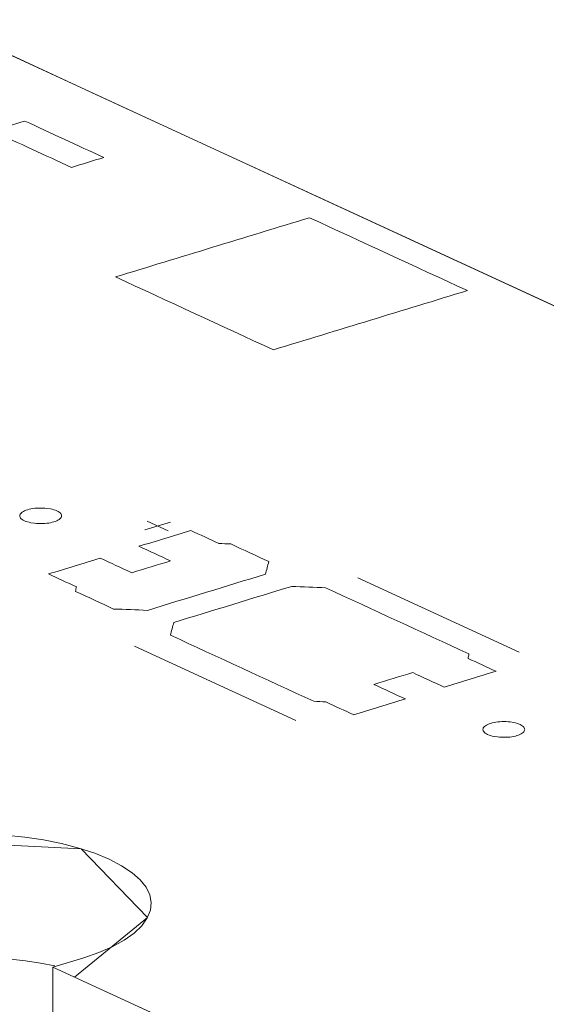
# Model space of a CAD drawing. Header units: inches. Extents: x -30 to 641, y 180 to 601.
# Tile 4 of 234: x 99.49 to 105.8, y 355.43 to 367.24. Entities that reach past the tile are written whole.
import ezdxf

# ---------------------------------------------------------------- set-up
doc = ezdxf.new("R2010")
doc.units = ezdxf.units.IN
doc.header["$MEASUREMENT"] = 0
doc.layers.add('1', color=7, linetype='Continuous')

# ---------------------------------------------------------------- blocks, each defined once
blk = doc.blocks.new('block 2901')
at = {"layer": '1', "color": 155, "lineweight": 18, "true_color": 0x4c7299}
blk.add_lwpolyline([(104.204, 353.883), (99.887, 355.874)], dxfattribs=at)
blk = doc.blocks.new('block 2903')
at = {"layer": '1', "color": 155, "lineweight": 18, "true_color": 0x4c7299}
blk.add_lwpolyline([(98.459, 367.237), (111.007, 361.449)], dxfattribs=at)
blk = doc.blocks.new('block 3822')
at = {"layer": '1', "color": 155, "lineweight": 18, "true_color": 0x4c7299}
blk.add_lwpolyline([(99.887, 354.391), (99.887, 355.874)], dxfattribs=at)
blk = doc.blocks.new('block 4685')
at = {"layer": '1', "color": 18, "lineweight": 13, "true_color": 0x4c0000}
blk.add_lwpolyline([(98.459, 367.237), (111.007, 361.449)], dxfattribs=at)
blk = doc.blocks.new('block 4737')
at = {"layer": '1', "color": 18, "lineweight": 13, "true_color": 0x4c0000}
blk.add_lwpolyline([(104.204, 353.883), (99.887, 355.874)], dxfattribs=at)
blk = doc.blocks.new('block 4753')
at = {"layer": '1', "color": 252, "lineweight": 13, "true_color": 0x848484}
blk.add_lwpolyline([(102.799, 358.834), (100.867, 359.725)], dxfattribs=at)
blk = doc.blocks.new('block 4767')
at = {"layer": '1', "color": 18, "lineweight": 13, "true_color": 0x4c0000}
blk.add_lwpolyline([(104.204, 353.883), (99.887, 355.874)], dxfattribs=at)
blk = doc.blocks.new('block 4848')
at = {"layer": '1', "color": 18, "lineweight": 13, "true_color": 0x4c0000}
blk.add_lwpolyline([(98.459, 367.237), (111.007, 361.449)], dxfattribs=at)
blk = doc.blocks.new('block 4886')
at = {"layer": '1', "color": 252, "lineweight": 13, "true_color": 0x848484}
blk.add_lwpolyline([(105.477, 359.652), (103.545, 360.543)], dxfattribs=at)
blk = doc.blocks.new('block 4887')
at = {"layer": '1', "color": 252, "lineweight": 13, "true_color": 0x848484}
blk.add_lwpolyline([(101.017, 361.223), (101.269, 361.106)], dxfattribs=at)
blk = doc.blocks.new('block 4888')
at = {"layer": '1', "color": 252, "lineweight": 13, "true_color": 0x848484}
blk.add_lwpolyline([(100.988, 361.118), (101.298, 361.212)], dxfattribs=at)
blk = doc.blocks.new('block 5111')
at = {"layer": '1', "color": 252, "lineweight": 13, "true_color": 0x848484}
blk.add_lwpolyline([(102.799, 358.834), (100.867, 359.725)], dxfattribs=at)
blk = doc.blocks.new('block 5112')
at = {"layer": '1', "color": 252, "lineweight": 13, "true_color": 0x848484}
blk.add_lwpolyline([(100.988, 361.118), (101.298, 361.212)], dxfattribs=at)
blk = doc.blocks.new('block 5113')
at = {"layer": '1', "color": 252, "lineweight": 13, "true_color": 0x848484}
blk.add_lwpolyline([(101.017, 361.223), (101.269, 361.106)], dxfattribs=at)
blk = doc.blocks.new('block 5114')
at = {"layer": '1', "color": 252, "lineweight": 13, "true_color": 0x848484}
blk.add_lwpolyline([(105.477, 359.652), (103.545, 360.543)], dxfattribs=at)
blk = doc.blocks.new('block 8346')
at = {"layer": '1', "color": 155, "lineweight": 18, "true_color": 0x4c7299}
blk.add_lwpolyline([(99.887, 355.874), (100.258, 355.987), (100.436, 356.049), (100.598, 356.12), (100.741, 356.198), (100.86, 356.283), (100.954, 356.372), (101.019, 356.465), (101.057, 356.559), (101.066, 356.652), (101.048, 356.744), (101.004, 356.833), (100.934, 356.921), (100.836, 357.008), (100.711, 357.091), (100.561, 357.169), (100.389, 357.24), (100.197, 357.303), (99.991, 357.356), (99.774, 357.4), (99.551, 357.434), (99.316, 357.459), (99.071, 357.475), (98.818, 357.48), (98.563, 357.475), (98.311, 357.459), (98.066, 357.432), (97.833, 357.396), (97.616, 357.35), (97.418, 357.298), (97.047, 357.184)], dxfattribs=at)
blk = doc.blocks.new('block 8361')
at = {"layer": '1', "color": 155, "lineweight": 18, "true_color": 0x4c7299}
blk.add_lwpolyline([(99.909, 355.891), (99.737, 355.924), (99.56, 355.95), (99.377, 355.971), (99.186, 355.986), (98.989, 355.995), (98.789, 355.997), (98.588, 355.993), (98.388, 355.982), (98.192, 355.964), (98.002, 355.94), (97.82, 355.91), (97.648, 355.875), (97.488, 355.835), (97.339, 355.791), (97.047, 355.701)], dxfattribs=at)
blk = doc.blocks.new('block 8458')
at = {"layer": '1', "color": 18, "lineweight": 13, "true_color": 0x4c0000}
for points in [[(129.145, 342.378), (117.34, 347.823), (111.437, 350.546), (108.486, 351.908), (107.087, 352.585), (108.223, 353.351), (106.978, 354.09), (104.659, 354.02), (101.62, 355.075), (100.144, 355.755), (101.023, 356.472), (100.226, 357.294), (97.917, 357.41), (96.23, 357.561), (94.754, 358.242), (91.803, 359.603)], [(90.031, 364.662), (97.284, 366.878), (98.978, 366.998), (100.454, 366.317), (103.405, 364.956), (109.308, 362.233), (110.784, 361.552), (109.86, 360.83), (110.713, 360.016), (113.029, 359.922), (114.698, 359.747), (116.174, 359.066), (119.125, 357.705)]]:
    blk.add_lwpolyline(points, dxfattribs=at)
blk = doc.blocks.new('block 8603')
at = {"layer": '1', "color": 252, "lineweight": 13, "true_color": 0x848484}
blk.add_lwpolyline([(99.582, 361.361), (99.601, 361.366), (99.622, 361.37), (99.644, 361.374), (99.668, 361.378), (99.692, 361.38), (99.717, 361.381), (99.767, 361.381), (99.791, 361.38), (99.814, 361.377), (99.858, 361.371), (99.879, 361.366), (99.899, 361.36), (99.917, 361.354), (99.934, 361.347), (99.949, 361.339), (99.961, 361.331), (99.972, 361.323), (99.98, 361.314), (99.985, 361.306), (99.989, 361.297), (99.99, 361.288), (99.989, 361.279), (99.985, 361.269), (99.979, 361.26), (99.97, 361.251), (99.96, 361.243), (99.947, 361.235), (99.932, 361.228), (99.915, 361.221), (99.898, 361.215), (99.879, 361.21), (99.858, 361.205), (99.836, 361.201), (99.812, 361.198), (99.788, 361.196), (99.763, 361.194), (99.713, 361.194), (99.689, 361.196), (99.666, 361.198), (99.622, 361.205), (99.601, 361.21), (99.581, 361.215), (99.563, 361.221), (99.546, 361.228), (99.531, 361.236), (99.518, 361.244), (99.508, 361.253), (99.5, 361.261), (99.494, 361.27), (99.491, 361.279), (99.49, 361.288), (99.491, 361.297), (99.495, 361.306), (99.501, 361.315), (99.509, 361.324), (99.52, 361.333), (99.533, 361.341), (99.548, 361.348), (99.564, 361.355), (99.582, 361.361)], dxfattribs=at)
blk = doc.blocks.new('block 8604')
at = {"layer": '1', "color": 252, "lineweight": 13, "true_color": 0x848484}
blk.add_lwpolyline([(105.137, 358.798), (105.156, 358.803), (105.177, 358.808), (105.199, 358.812), (105.222, 358.815), (105.247, 358.817), (105.271, 358.819), (105.321, 358.819), (105.345, 358.817), (105.369, 358.815), (105.413, 358.808), (105.433, 358.803), (105.453, 358.798), (105.472, 358.792), (105.489, 358.785), (105.503, 358.777), (105.516, 358.769), (105.526, 358.761), (105.534, 358.752), (105.54, 358.743), (105.544, 358.734), (105.545, 358.725), (105.543, 358.716), (105.54, 358.707), (105.534, 358.698), (105.525, 358.689), (105.514, 358.681), (105.501, 358.673), (105.487, 358.665), (105.47, 358.658), (105.452, 358.653), (105.433, 358.647), (105.413, 358.643), (105.39, 358.639), (105.367, 358.635), (105.343, 358.633), (105.318, 358.632), (105.268, 358.632), (105.244, 358.633), (105.22, 358.636), (105.177, 358.643), (105.156, 358.647), (105.136, 358.653), (105.117, 358.659), (105.101, 358.666), (105.086, 358.674), (105.073, 358.682), (105.063, 358.69), (105.055, 358.699), (105.049, 358.708), (105.046, 358.716), (105.044, 358.725), (105.046, 358.735), (105.049, 358.744), (105.055, 358.753), (105.064, 358.762), (105.075, 358.77), (105.088, 358.778), (105.103, 358.786), (105.119, 358.792), (105.137, 358.798)], dxfattribs=at)
blk = doc.blocks.new('block 8605')
at = {"layer": '1', "color": 252, "lineweight": 13, "true_color": 0x848484}
blk.add_open_spline([(104.58, 359.233), (104.787, 359.296), (104.994, 359.36), (105.201, 359.423), (105.089, 359.474), (104.978, 359.526), (104.866, 359.577), (104.87, 359.595), (104.873, 359.614), (104.876, 359.632), (104.303, 359.896), (103.73, 360.161), (103.157, 360.425), (103.022, 360.43), (102.887, 360.436), (102.751, 360.441), (102.28, 360.297), (101.808, 360.153), (101.336, 360.009), (101.323, 359.958), (101.309, 359.907), (101.296, 359.856), (101.869, 359.592), (102.442, 359.328), (103.015, 359.063), (103.063, 359.061), (103.111, 359.058), (103.16, 359.056), (103.271, 359.004), (103.383, 358.953), (103.495, 358.901), (103.701, 358.965), (103.908, 359.028), (104.115, 359.091), (103.989, 359.149), (103.863, 359.207), (103.736, 359.266), (103.891, 359.313), (104.047, 359.361), (104.202, 359.408), (104.328, 359.35), (104.454, 359.291), (104.58, 359.233)], degree=3, knots=[0, 0, 0, 0, 1, 1, 1, 2, 2, 2, 3, 3, 3, 4, 4, 4, 5, 5, 5, 6, 6, 6, 7, 7, 7, 8, 8, 8, 9, 9, 9, 10, 10, 10, 11, 11, 11, 12, 12, 12, 13, 13, 13, 14, 14, 14, 14], dxfattribs=at)
blk = doc.blocks.new('block 8606')
at = {"layer": '1', "color": 252, "lineweight": 13, "true_color": 0x848484}
blk.add_open_spline([(104.58, 359.233), (104.787, 359.296), (104.994, 359.36), (105.201, 359.423), (105.089, 359.474), (104.978, 359.526), (104.866, 359.577), (104.87, 359.595), (104.873, 359.614), (104.876, 359.632), (104.303, 359.896), (103.73, 360.161), (103.157, 360.425), (103.022, 360.43), (102.887, 360.436), (102.751, 360.441), (102.28, 360.297), (101.808, 360.153), (101.336, 360.009), (101.323, 359.958), (101.309, 359.907), (101.296, 359.856), (101.869, 359.592), (102.442, 359.328), (103.015, 359.063), (103.063, 359.061), (103.111, 359.058), (103.16, 359.056), (103.271, 359.004), (103.383, 358.953), (103.495, 358.901), (103.701, 358.965), (103.908, 359.028), (104.115, 359.091), (103.989, 359.149), (103.863, 359.207), (103.736, 359.266), (103.891, 359.313), (104.047, 359.361), (104.202, 359.408), (104.328, 359.35), (104.454, 359.291), (104.58, 359.233)], degree=3, knots=[0, 0, 0, 0, 1, 1, 1, 2, 2, 2, 3, 3, 3, 4, 4, 4, 5, 5, 5, 6, 6, 6, 7, 7, 7, 8, 8, 8, 9, 9, 9, 10, 10, 10, 11, 11, 11, 12, 12, 12, 13, 13, 13, 14, 14, 14, 14], dxfattribs=at)
blk = doc.blocks.new('block 8607')
at = {"layer": '1', "color": 252, "lineweight": 13, "true_color": 0x848484}
blk.add_open_spline([(102.476, 360.739), (102.463, 360.688), (102.449, 360.638), (102.436, 360.587), (101.964, 360.443), (101.492, 360.298), (101.021, 360.154), (100.885, 360.16), (100.75, 360.165), (100.615, 360.17), (100.463, 360.241), (100.31, 360.311), (100.158, 360.381), (100.162, 360.399), (100.165, 360.418), (100.168, 360.436), (100.057, 360.487), (99.945, 360.539), (99.834, 360.59), (100.04, 360.653), (100.247, 360.717), (100.454, 360.78), (100.58, 360.722), (100.706, 360.663), (100.833, 360.605), (100.988, 360.653), (101.143, 360.7), (101.298, 360.747), (101.172, 360.806), (101.046, 360.864), (100.919, 360.922), (101.126, 360.985), (101.333, 361.048), (101.54, 361.112), (101.651, 361.06), (101.763, 361.009), (101.875, 360.957), (101.923, 360.955), (101.971, 360.952), (102.02, 360.95), (102.172, 360.88), (102.324, 360.809), (102.476, 360.739)], degree=3, knots=[0, 0, 0, 0, 1, 1, 1, 2, 2, 2, 3, 3, 3, 4, 4, 4, 5, 5, 5, 6, 6, 6, 7, 7, 7, 8, 8, 8, 9, 9, 9, 10, 10, 10, 11, 11, 11, 12, 12, 12, 13, 13, 13, 14, 14, 14, 14], dxfattribs=at)
blk = doc.blocks.new('block 8608')
at = {"layer": '1', "color": 252, "lineweight": 13, "true_color": 0x848484}
blk.add_open_spline([(102.476, 360.739), (102.463, 360.688), (102.449, 360.638), (102.436, 360.587), (101.964, 360.443), (101.492, 360.298), (101.021, 360.154), (100.885, 360.16), (100.75, 360.165), (100.615, 360.17), (100.463, 360.241), (100.31, 360.311), (100.158, 360.381), (100.162, 360.399), (100.165, 360.418), (100.168, 360.436), (100.057, 360.487), (99.945, 360.539), (99.834, 360.59), (100.04, 360.653), (100.247, 360.717), (100.454, 360.78), (100.58, 360.722), (100.706, 360.663), (100.833, 360.605), (100.988, 360.653), (101.143, 360.7), (101.298, 360.747), (101.172, 360.806), (101.046, 360.864), (100.919, 360.922), (101.126, 360.985), (101.333, 361.048), (101.54, 361.112), (101.651, 361.06), (101.763, 361.009), (101.875, 360.957), (101.923, 360.955), (101.971, 360.952), (102.02, 360.95), (102.172, 360.88), (102.324, 360.809), (102.476, 360.739)], degree=3, knots=[0, 0, 0, 0, 1, 1, 1, 2, 2, 2, 3, 3, 3, 4, 4, 4, 5, 5, 5, 6, 6, 6, 7, 7, 7, 8, 8, 8, 9, 9, 9, 10, 10, 10, 11, 11, 11, 12, 12, 12, 13, 13, 13, 14, 14, 14, 14], dxfattribs=at)
blk = doc.blocks.new('block 8838')
at = {"layer": '1', "color": 18, "lineweight": 13, "true_color": 0x4c0000}
blk.add_lwpolyline([(97.047, 357.184), (97.418, 357.298), (97.616, 357.35), (97.833, 357.396), (98.066, 357.432), (98.311, 357.459), (98.563, 357.475), (98.818, 357.48), (99.071, 357.475), (99.316, 357.459), (99.551, 357.434), (99.774, 357.4), (99.991, 357.356), (100.197, 357.303), (100.389, 357.24), (100.561, 357.169), (100.711, 357.091), (100.836, 357.008), (100.934, 356.921), (101.004, 356.833), (101.048, 356.744), (101.066, 356.652), (101.057, 356.559), (101.019, 356.465), (100.954, 356.372), (100.86, 356.283), (100.741, 356.198), (100.598, 356.12), (100.436, 356.049), (100.258, 355.987), (99.887, 355.874)], dxfattribs=at)
blk = doc.blocks.new('block 8861')
at = {"layer": '1', "color": 18, "lineweight": 13, "true_color": 0x4c0000}
blk.add_lwpolyline([(97.047, 357.184), (97.418, 357.298), (97.616, 357.35), (97.833, 357.396), (98.066, 357.432), (98.311, 357.459), (98.563, 357.475), (98.818, 357.48), (99.071, 357.475), (99.316, 357.459), (99.551, 357.434), (99.774, 357.4), (99.991, 357.356), (100.197, 357.303), (100.389, 357.24), (100.561, 357.169), (100.711, 357.091), (100.836, 357.008), (100.934, 356.921), (101.004, 356.833), (101.048, 356.744), (101.066, 356.652), (101.057, 356.559), (101.019, 356.465), (100.954, 356.372), (100.86, 356.283), (100.741, 356.198), (100.598, 356.12), (100.436, 356.049), (100.258, 355.987), (99.887, 355.874)], dxfattribs=at)
blk = doc.blocks.new('block 8882')
at = {"layer": '1', "color": 18, "lineweight": 13, "true_color": 0x4c0000}
blk.add_open_spline([(99.55, 366.022), (99.42, 365.982), (99.291, 365.943), (99.162, 365.903), (99.477, 365.757), (99.793, 365.612), (100.109, 365.466), (100.238, 365.506), (100.367, 365.545), (100.496, 365.585), (100.181, 365.73), (99.865, 365.876), (99.55, 366.022)], degree=3, knots=[0, 0, 0, 0, 1, 1, 1, 2, 2, 2, 3, 3, 3, 4, 4, 4, 4], dxfattribs=at)
blk = doc.blocks.new('block 8888')
at = {"layer": '1', "color": 18, "lineweight": 13, "true_color": 0x4c0000}
blk.add_open_spline([(102.531, 363.278), (101.9, 363.569), (101.269, 363.86), (100.638, 364.152), (101.413, 364.389), (102.189, 364.626), (102.965, 364.863), (103.596, 364.571), (104.227, 364.28), (104.858, 363.989), (104.083, 363.752), (103.307, 363.515), (102.531, 363.278)], degree=3, knots=[0, 0, 0, 0, 1, 1, 1, 2, 2, 2, 3, 3, 3, 4, 4, 4, 4], dxfattribs=at)
blk = doc.blocks.new('block 8900')
at = {"layer": '1', "color": 18, "lineweight": 13, "true_color": 0x4c0000}
blk.add_open_spline([(99.55, 366.022), (99.42, 365.982), (99.291, 365.943), (99.162, 365.903), (99.477, 365.757), (99.793, 365.612), (100.109, 365.466), (100.238, 365.506), (100.367, 365.545), (100.496, 365.585), (100.181, 365.73), (99.865, 365.876), (99.55, 366.022)], degree=3, knots=[0, 0, 0, 0, 1, 1, 1, 2, 2, 2, 3, 3, 3, 4, 4, 4, 4], dxfattribs=at)
blk = doc.blocks.new('block 8902')
at = {"layer": '1', "color": 18, "lineweight": 13, "true_color": 0x4c0000}
blk.add_open_spline([(102.531, 363.278), (101.9, 363.569), (101.269, 363.86), (100.638, 364.152), (101.413, 364.389), (102.189, 364.626), (102.965, 364.863), (103.596, 364.571), (104.227, 364.28), (104.858, 363.989), (104.083, 363.752), (103.307, 363.515), (102.531, 363.278)], degree=3, knots=[0, 0, 0, 0, 1, 1, 1, 2, 2, 2, 3, 3, 3, 4, 4, 4, 4], dxfattribs=at)
blk = doc.blocks.new('block 9234')
at = {"layer": '1', "color": 252, "lineweight": 13, "true_color": 0x848484}
blk.add_lwpolyline([(99.582, 361.361), (99.601, 361.366), (99.622, 361.37), (99.644, 361.374), (99.668, 361.378), (99.692, 361.38), (99.717, 361.381), (99.767, 361.381), (99.791, 361.38), (99.814, 361.377), (99.858, 361.371), (99.879, 361.366), (99.899, 361.36), (99.917, 361.354), (99.934, 361.347), (99.949, 361.339), (99.961, 361.331), (99.972, 361.323), (99.98, 361.314), (99.985, 361.306), (99.989, 361.297), (99.99, 361.288), (99.989, 361.279), (99.985, 361.269), (99.979, 361.26), (99.97, 361.251), (99.96, 361.243), (99.947, 361.235), (99.932, 361.228), (99.915, 361.221), (99.898, 361.215), (99.879, 361.21), (99.858, 361.205), (99.836, 361.201), (99.812, 361.198), (99.788, 361.196), (99.763, 361.194), (99.713, 361.194), (99.689, 361.196), (99.666, 361.198), (99.622, 361.205), (99.601, 361.21), (99.581, 361.215), (99.563, 361.221), (99.546, 361.228), (99.531, 361.236), (99.518, 361.244), (99.508, 361.253), (99.5, 361.261), (99.494, 361.27), (99.491, 361.279), (99.49, 361.288), (99.491, 361.297), (99.495, 361.306), (99.501, 361.315), (99.509, 361.324), (99.52, 361.333), (99.533, 361.341), (99.548, 361.348), (99.564, 361.355), (99.582, 361.361)], dxfattribs=at)
blk = doc.blocks.new('block 9235')
at = {"layer": '1', "color": 252, "lineweight": 13, "true_color": 0x848484}
blk.add_open_spline([(102.476, 360.739), (102.463, 360.688), (102.449, 360.638), (102.436, 360.587), (101.964, 360.443), (101.492, 360.298), (101.021, 360.154), (100.885, 360.16), (100.75, 360.165), (100.615, 360.17), (100.463, 360.241), (100.31, 360.311), (100.158, 360.381), (100.162, 360.399), (100.165, 360.418), (100.168, 360.436), (100.057, 360.487), (99.945, 360.539), (99.834, 360.59), (100.04, 360.653), (100.247, 360.717), (100.454, 360.78), (100.58, 360.722), (100.706, 360.663), (100.833, 360.605), (100.988, 360.653), (101.143, 360.7), (101.298, 360.747), (101.172, 360.806), (101.046, 360.864), (100.919, 360.922), (101.126, 360.985), (101.333, 361.048), (101.54, 361.112), (101.651, 361.06), (101.763, 361.009), (101.875, 360.957), (101.923, 360.955), (101.971, 360.952), (102.02, 360.95), (102.172, 360.88), (102.324, 360.809), (102.476, 360.739)], degree=3, knots=[0, 0, 0, 0, 1, 1, 1, 2, 2, 2, 3, 3, 3, 4, 4, 4, 5, 5, 5, 6, 6, 6, 7, 7, 7, 8, 8, 8, 9, 9, 9, 10, 10, 10, 11, 11, 11, 12, 12, 12, 13, 13, 13, 14, 14, 14, 14], dxfattribs=at)
blk = doc.blocks.new('block 9236')
at = {"layer": '1', "color": 252, "lineweight": 13, "true_color": 0x848484}
blk.add_open_spline([(104.58, 359.233), (104.787, 359.296), (104.994, 359.36), (105.201, 359.423), (105.089, 359.474), (104.978, 359.526), (104.866, 359.577), (104.87, 359.595), (104.873, 359.614), (104.876, 359.632), (104.303, 359.896), (103.73, 360.161), (103.157, 360.425), (103.022, 360.43), (102.887, 360.436), (102.751, 360.441), (102.28, 360.297), (101.808, 360.153), (101.336, 360.009), (101.323, 359.958), (101.309, 359.907), (101.296, 359.856), (101.869, 359.592), (102.442, 359.328), (103.015, 359.063), (103.063, 359.061), (103.111, 359.058), (103.16, 359.056), (103.271, 359.004), (103.383, 358.953), (103.495, 358.901), (103.701, 358.965), (103.908, 359.028), (104.115, 359.091), (103.989, 359.149), (103.863, 359.207), (103.736, 359.266), (103.891, 359.313), (104.047, 359.361), (104.202, 359.408), (104.328, 359.35), (104.454, 359.291), (104.58, 359.233)], degree=3, knots=[0, 0, 0, 0, 1, 1, 1, 2, 2, 2, 3, 3, 3, 4, 4, 4, 5, 5, 5, 6, 6, 6, 7, 7, 7, 8, 8, 8, 9, 9, 9, 10, 10, 10, 11, 11, 11, 12, 12, 12, 13, 13, 13, 14, 14, 14, 14], dxfattribs=at)
blk = doc.blocks.new('block 9237')
at = {"layer": '1', "color": 252, "lineweight": 13, "true_color": 0x848484}
blk.add_open_spline([(104.58, 359.233), (104.787, 359.296), (104.994, 359.36), (105.201, 359.423), (105.089, 359.474), (104.978, 359.526), (104.866, 359.577), (104.87, 359.595), (104.873, 359.614), (104.876, 359.632), (104.303, 359.896), (103.73, 360.161), (103.157, 360.425), (103.022, 360.43), (102.887, 360.436), (102.751, 360.441), (102.28, 360.297), (101.808, 360.153), (101.336, 360.009), (101.323, 359.958), (101.309, 359.907), (101.296, 359.856), (101.869, 359.592), (102.442, 359.328), (103.015, 359.063), (103.063, 359.061), (103.111, 359.058), (103.16, 359.056), (103.271, 359.004), (103.383, 358.953), (103.495, 358.901), (103.701, 358.965), (103.908, 359.028), (104.115, 359.091), (103.989, 359.149), (103.863, 359.207), (103.736, 359.266), (103.891, 359.313), (104.047, 359.361), (104.202, 359.408), (104.328, 359.35), (104.454, 359.291), (104.58, 359.233)], degree=3, knots=[0, 0, 0, 0, 1, 1, 1, 2, 2, 2, 3, 3, 3, 4, 4, 4, 5, 5, 5, 6, 6, 6, 7, 7, 7, 8, 8, 8, 9, 9, 9, 10, 10, 10, 11, 11, 11, 12, 12, 12, 13, 13, 13, 14, 14, 14, 14], dxfattribs=at)
blk = doc.blocks.new('block 9238')
at = {"layer": '1', "color": 252, "lineweight": 13, "true_color": 0x848484}
blk.add_lwpolyline([(105.137, 358.798), (105.156, 358.803), (105.177, 358.808), (105.199, 358.812), (105.222, 358.815), (105.247, 358.817), (105.271, 358.819), (105.321, 358.819), (105.345, 358.817), (105.369, 358.815), (105.413, 358.808), (105.433, 358.803), (105.453, 358.798), (105.472, 358.792), (105.489, 358.785), (105.503, 358.777), (105.516, 358.769), (105.526, 358.761), (105.534, 358.752), (105.54, 358.743), (105.544, 358.734), (105.545, 358.725), (105.543, 358.716), (105.54, 358.707), (105.534, 358.698), (105.525, 358.689), (105.514, 358.681), (105.501, 358.673), (105.487, 358.665), (105.47, 358.658), (105.452, 358.653), (105.433, 358.647), (105.413, 358.643), (105.39, 358.639), (105.367, 358.635), (105.343, 358.633), (105.318, 358.632), (105.268, 358.632), (105.244, 358.633), (105.22, 358.636), (105.177, 358.643), (105.156, 358.647), (105.136, 358.653), (105.117, 358.659), (105.101, 358.666), (105.086, 358.674), (105.073, 358.682), (105.063, 358.69), (105.055, 358.699), (105.049, 358.708), (105.046, 358.716), (105.044, 358.725), (105.046, 358.735), (105.049, 358.744), (105.055, 358.753), (105.064, 358.762), (105.075, 358.77), (105.088, 358.778), (105.103, 358.786), (105.119, 358.792), (105.137, 358.798)], dxfattribs=at)
blk = doc.blocks.new('block 9239')
at = {"layer": '1', "color": 252, "lineweight": 13, "true_color": 0x848484}
blk.add_open_spline([(102.476, 360.739), (102.463, 360.688), (102.449, 360.638), (102.436, 360.587), (101.964, 360.443), (101.492, 360.298), (101.021, 360.154), (100.885, 360.16), (100.75, 360.165), (100.615, 360.17), (100.463, 360.241), (100.31, 360.311), (100.158, 360.381), (100.162, 360.399), (100.165, 360.418), (100.168, 360.436), (100.057, 360.487), (99.945, 360.539), (99.834, 360.59), (100.04, 360.653), (100.247, 360.717), (100.454, 360.78), (100.58, 360.722), (100.706, 360.663), (100.833, 360.605), (100.988, 360.653), (101.143, 360.7), (101.298, 360.747), (101.172, 360.806), (101.046, 360.864), (100.919, 360.922), (101.126, 360.985), (101.333, 361.048), (101.54, 361.112), (101.651, 361.06), (101.763, 361.009), (101.875, 360.957), (101.923, 360.955), (101.971, 360.952), (102.02, 360.95), (102.172, 360.88), (102.324, 360.809), (102.476, 360.739)], degree=3, knots=[0, 0, 0, 0, 1, 1, 1, 2, 2, 2, 3, 3, 3, 4, 4, 4, 5, 5, 5, 6, 6, 6, 7, 7, 7, 8, 8, 8, 9, 9, 9, 10, 10, 10, 11, 11, 11, 12, 12, 12, 13, 13, 13, 14, 14, 14, 14], dxfattribs=at)

msp = doc.modelspace()

# ---------------------------------------------------------------- block references
at = {"layer": '1'}
for name in ['block 2903', 'block 4685', 'block 4848', 'block 8458', 'block 8882', 'block 8900', 'block 8888', 'block 8902', 'block 8603', 'block 9234', 'block 4888', 'block 5112', 'block 4887', 'block 5113', 'block 8607', 'block 8608', 'block 9235', 'block 9239', 'block 4886', 'block 5114', 'block 8605', 'block 8606', 'block 9236', 'block 9237', 'block 4753', 'block 5111', 'block 8604', 'block 9238', 'block 8346', 'block 8838', 'block 8861', 'block 8361', 'block 2901', 'block 3822', 'block 4737', 'block 4767']:
    msp.add_blockref(name, (0, 0), dxfattribs=at)

doc.saveas('drawing.dxf')
